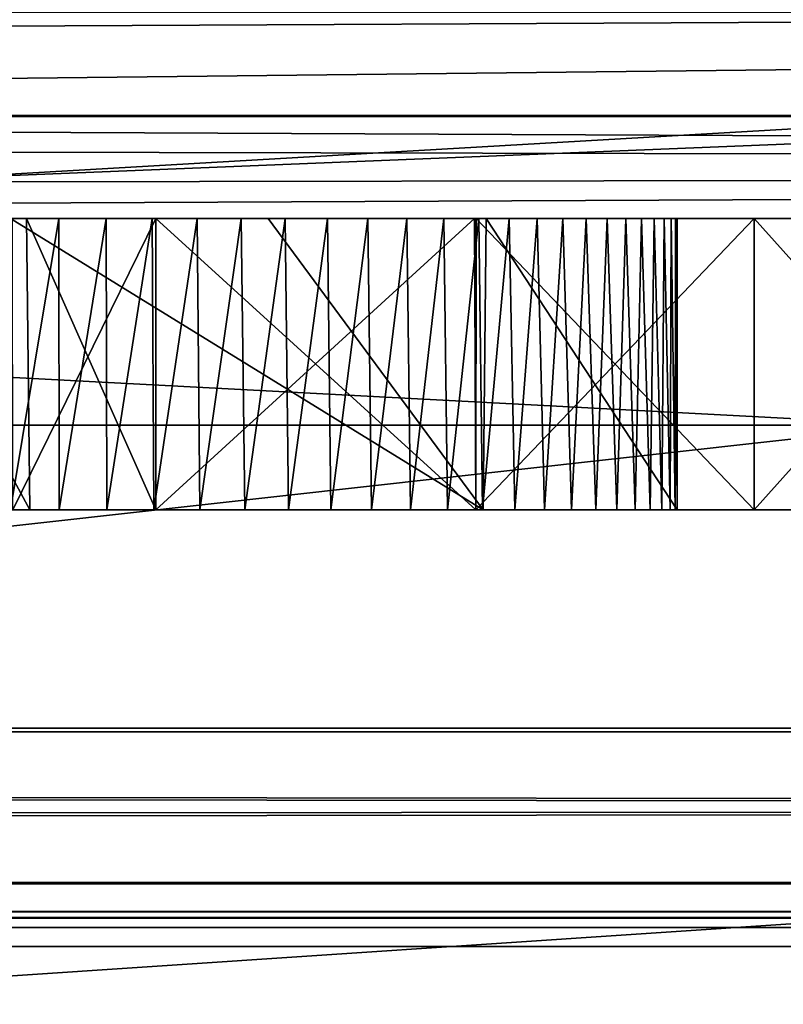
# Model space of a CAD drawing. Header units: millimetres. Extents: x -55 to 55, y -4 to 85.
# Tile 97 of 256: x -5.422 to -4.897, y -0.04 to 0.637. Entities that reach past the tile are written whole.
import ezdxf

# ---------------------------------------------------------------- set-up
doc = ezdxf.new("R2010")
doc.units = ezdxf.units.MM
doc.header["$LTSCALE"] = 74.742497
for name, color, linetype in [('161', 7, 'CONTINUOUS'), ('162', 7, 'CONTINUOUS'), ('163', 7, 'CONTINUOUS'), ('168', 7, 'CONTINUOUS'), ('169', 7, 'CONTINUOUS'), ('17', 7, 'CONTINUOUS'), ('170', 7, 'CONTINUOUS'), ('178', 7, 'CONTINUOUS'), ('179', 7, 'CONTINUOUS'), ('18', 7, 'CONTINUOUS'), ('2', 7, 'CONTINUOUS'), ('20', 7, 'CONTINUOUS'), ('22', 7, 'CONTINUOUS'), ('228', 7, 'CONTINUOUS'), ('229', 7, 'CONTINUOUS'), ('234', 7, 'CONTINUOUS'), ('235', 7, 'CONTINUOUS'), ('238', 7, 'CONTINUOUS'), ('239', 7, 'CONTINUOUS'), ('35', 7, 'CONTINUOUS'), ('4096', 7, 'CONTINUOUS'), ('4097', 7, 'CONTINUOUS'), ('4102', 7, 'CONTINUOUS'), ('4162', 7, 'CONTINUOUS'), ('4163', 7, 'CONTINUOUS'), ('6', 7, 'CONTINUOUS'), ('644', 7, 'CONTINUOUS'), ('652', 7, 'CONTINUOUS'), ('656', 7, 'CONTINUOUS'), ('660', 7, 'CONTINUOUS'), ('664', 7, 'CONTINUOUS'), ('672', 7, 'CONTINUOUS'), ('8025', 7, 'CONTINUOUS'), ('8028', 7, 'CONTINUOUS'), ('8030', 7, 'CONTINUOUS'), ('8091', 7, 'CONTINUOUS'), ('8093', 7, 'CONTINUOUS'), ('8515', 7, 'CONTINUOUS'), ('8519', 7, 'CONTINUOUS'), ('9165', 7, 'CONTINUOUS'), ('9166', 7, 'CONTINUOUS')]:
    doc.layers.add(name, color=color, linetype=linetype)

msp = doc.modelspace()

# ---------------------------------------------------------------- linework, layer by layer
at = {"layer": '161', "color": 213, "linetype": 'Continuous', "true_color": 0xdb7ad1}
for points in [[(-5.42649, 0.5, -18.83477), (-5.32802, 0.5, -18.82795), (-5.4264, 0.3, -18.83476), (-5.42649, 0.5, -18.83477)], [(-5.32802, 0.5, -18.82795), (-5.32802, 0.3, -18.82795), (-5.4264, 0.3, -18.83476), (-5.32802, 0.5, -18.82795)]]:
    msp.add_3dface(points, dxfattribs=at)
at = {"layer": '162', "color": 213, "linetype": 'Continuous', "true_color": 0xdb7ad1}
for points in [[(-5.10924, 0.5, -18.85034), (-5.10836, 0.3, -18.85053), (-5.32802, 0.3, -18.82795), (-5.10924, 0.5, -18.85034)], [(-5.32802, 0.5, -18.82795), (-5.10924, 0.5, -18.85034), (-5.32802, 0.3, -18.82795), (-5.32802, 0.5, -18.82795)], [(-5.10924, 0.5, -18.85034), (-4.91721, 0.5, -18.91368), (-5.10836, 0.3, -18.85053), (-5.10924, 0.5, -18.85034)], [(-4.91721, 0.5, -18.91368), (-4.91721, 0.3, -18.91368), (-5.10836, 0.3, -18.85053), (-4.91721, 0.5, -18.91368)]]:
    msp.add_3dface(points, dxfattribs=at)
at = {"layer": '163', "color": 213, "linetype": 'Continuous', "true_color": 0xdb7ad1}
for points in [[(-4.91721, 0.5, -18.91368), (-4.73803, 0.5, -19.0173), (-4.91721, 0.3, -18.91368), (-4.91721, 0.5, -18.91368)], [(-4.73803, 0.5, -19.0173), (-4.73772, 0.3, -19.01752), (-4.91721, 0.3, -18.91368), (-4.73803, 0.5, -19.0173)]]:
    msp.add_3dface(points, dxfattribs=at)
at = {"layer": '168', "color": 213, "linetype": 'Continuous', "true_color": 0xdb7ad1}
for points in [[(-4.73759, 0.5, -20.8061), (-4.91726, 0.5, -20.91006), (-4.73772, 0.3, -20.80619), (-4.73759, 0.5, -20.8061)], [(-4.91726, 0.5, -20.91006), (-4.91726, 0.3, -20.91006), (-4.73772, 0.3, -20.80619), (-4.91726, 0.5, -20.91006)]]:
    msp.add_3dface(points, dxfattribs=at)
at = {"layer": '169', "color": 213, "linetype": 'Continuous', "true_color": 0xdb7ad1}
for points in [[(-5.32802, 0.5, -20.99577), (-5.32802, 0.3, -20.99577), (-5.10836, 0.3, -20.97319), (-5.32802, 0.5, -20.99577)], [(-5.10823, 0.5, -20.97316), (-5.32802, 0.5, -20.99577), (-5.10836, 0.3, -20.97319), (-5.10823, 0.5, -20.97316)], [(-5.10823, 0.5, -20.97316), (-5.10836, 0.3, -20.97319), (-4.91726, 0.3, -20.91006), (-5.10823, 0.5, -20.97316)], [(-4.91726, 0.5, -20.91006), (-5.10823, 0.5, -20.97316), (-4.91726, 0.3, -20.91006), (-4.91726, 0.5, -20.91006)]]:
    msp.add_3dface(points, dxfattribs=at)
at = {"layer": '17', "color": 213, "linetype": 'Continuous', "true_color": 0xdb7ad1}
for points in [[(-7.93056, -1.51309, -5.76189), (-3.02921, -1.51309, -9.32294), (-7.89823, 0.01309, -5.7384), (-7.93056, -1.51309, -5.76189)], [(-7.89823, 0.01309, -5.7384), (-3.02921, -1.51309, -9.32294), (-3.01686, 0.01309, -9.28493), (-7.89823, 0.01309, -5.7384)]]:
    msp.add_3dface(points, dxfattribs=at)
at = {"layer": '170', "color": 213, "linetype": 'Continuous', "true_color": 0xdb7ad1}
for points in [[(-5.41687, 0.5, -20.98838), (-5.52306, 0.5, -20.96471), (-5.41477, 0.3, -20.9887), (-5.41687, 0.5, -20.98838)], [(-5.52306, 0.5, -20.96471), (-5.52306, 0.3, -20.96471), (-5.41477, 0.3, -20.9887), (-5.52306, 0.5, -20.96471)], [(-5.41687, 0.5, -20.98838), (-5.41477, 0.3, -20.9887), (-5.32802, 0.3, -20.99577), (-5.41687, 0.5, -20.98838)], [(-5.32802, 0.5, -20.99577), (-5.41687, 0.5, -20.98838), (-5.32802, 0.3, -20.99577), (-5.32802, 0.5, -20.99577)]]:
    msp.add_3dface(points, dxfattribs=at)
at = {"layer": '178', "color": 213, "linetype": 'Continuous', "true_color": 0xdb7ad1}
for points in [[(-5.42788, 0.5, -20.36748), (-5.39471, 0.5, -20.36629), (-5.42788, 0.3, -20.36748), (-5.42788, 0.5, -20.36748)], [(-5.42788, 0.3, -20.36748), (-5.39471, 0.5, -20.36629), (-5.39454, 0.3, -20.36629), (-5.42788, 0.3, -20.36748)], [(-5.39471, 0.5, -20.36629), (-5.36229, 0.5, -20.36287), (-5.39454, 0.3, -20.36629), (-5.39471, 0.5, -20.36629)], [(-5.36229, 0.5, -20.36287), (-5.36175, 0.3, -20.36279), (-5.39454, 0.3, -20.36629), (-5.36229, 0.5, -20.36287)], [(-5.36229, 0.5, -20.36287), (-5.33063, 0.5, -20.35724), (-5.36175, 0.3, -20.36279), (-5.36229, 0.5, -20.36287)], [(-5.33063, 0.5, -20.35724), (-5.3295, 0.3, -20.35699), (-5.36175, 0.3, -20.36279), (-5.33063, 0.5, -20.35724)], [(-5.33063, 0.5, -20.35724), (-5.29983, 0.5, -20.34953), (-5.3295, 0.3, -20.35699), (-5.33063, 0.5, -20.35724)], [(-5.29983, 0.5, -20.34953), (-5.2979, 0.3, -20.34895), (-5.3295, 0.3, -20.35699), (-5.29983, 0.5, -20.34953)], [(-5.29983, 0.5, -20.34953), (-5.26949, 0.5, -20.33959), (-5.2979, 0.3, -20.34895), (-5.29983, 0.5, -20.34953)], [(-5.26949, 0.5, -20.33959), (-5.26704, 0.3, -20.3387), (-5.2979, 0.3, -20.34895), (-5.26949, 0.5, -20.33959)], [(-5.26949, 0.5, -20.33959), (-5.23931, 0.5, -20.32731), (-5.26704, 0.3, -20.3387), (-5.26949, 0.5, -20.33959)], [(-5.23931, 0.5, -20.32731), (-5.23699, 0.3, -20.32626), (-5.26704, 0.3, -20.3387), (-5.23931, 0.5, -20.32731)], [(-5.23931, 0.5, -20.32731), (-5.21031, 0.5, -20.31302), (-5.23699, 0.3, -20.32626), (-5.23931, 0.5, -20.32731)], [(-5.21031, 0.5, -20.31302), (-5.20792, 0.3, -20.31171), (-5.23699, 0.3, -20.32626), (-5.21031, 0.5, -20.31302)], [(-5.21031, 0.5, -20.31302), (-5.18247, 0.5, -20.29674), (-5.20792, 0.3, -20.31171), (-5.21031, 0.5, -20.31302)], [(-5.18247, 0.5, -20.29674), (-5.17992, 0.3, -20.29511), (-5.20792, 0.3, -20.31171), (-5.18247, 0.5, -20.29674)], [(-5.18247, 0.5, -20.29674), (-5.1558, 0.5, -20.2785), (-5.17992, 0.3, -20.29511), (-5.18247, 0.5, -20.29674)], [(-5.1558, 0.5, -20.2785), (-5.15314, 0.3, -20.27651), (-5.17992, 0.3, -20.29511), (-5.1558, 0.5, -20.2785)], [(-5.1558, 0.5, -20.2785), (-5.13037, 0.5, -20.2583), (-5.15314, 0.3, -20.27651), (-5.1558, 0.5, -20.2785)], [(-5.13037, 0.5, -20.2583), (-5.12775, 0.3, -20.25605), (-5.15314, 0.3, -20.27651), (-5.13037, 0.5, -20.2583)], [(-5.13037, 0.5, -20.2583), (-5.10627, 0.5, -20.23621), (-5.12775, 0.3, -20.25605), (-5.13037, 0.5, -20.2583)], [(-5.10627, 0.5, -20.23621), (-5.10385, 0.3, -20.23381), (-5.12775, 0.3, -20.25605), (-5.10627, 0.5, -20.23621)], [(-5.10627, 0.5, -20.23621), (-5.08556, 0.5, -20.21441), (-5.10385, 0.3, -20.23381), (-5.10627, 0.5, -20.23621)], [(-5.08556, 0.5, -20.21441), (-5.0816, 0.3, -20.20991), (-5.10385, 0.3, -20.23381), (-5.08556, 0.5, -20.21441)], [(-5.08556, 0.5, -20.21441), (-5.0663, 0.5, -20.19128), (-5.0816, 0.3, -20.20991), (-5.08556, 0.5, -20.21441)], [(-5.0663, 0.5, -20.19128), (-5.06114, 0.3, -20.18452), (-5.0816, 0.3, -20.20991), (-5.0663, 0.5, -20.19128)], [(-5.0663, 0.5, -20.19128), (-5.04858, 0.5, -20.16689), (-5.06114, 0.3, -20.18452), (-5.0663, 0.5, -20.19128)], [(-5.04858, 0.5, -20.16689), (-5.04255, 0.3, -20.15773), (-5.06114, 0.3, -20.18452), (-5.04858, 0.5, -20.16689)], [(-5.04858, 0.5, -20.16689), (-5.03249, 0.5, -20.14134), (-5.04255, 0.3, -20.15773), (-5.04858, 0.5, -20.16689)], [(-5.03249, 0.5, -20.14134), (-5.02594, 0.3, -20.12974), (-5.04255, 0.3, -20.15773), (-5.03249, 0.5, -20.14134)], [(-5.03249, 0.5, -20.14134), (-5.01807, 0.5, -20.11466), (-5.02594, 0.3, -20.12974), (-5.03249, 0.5, -20.14134)], [(-5.01807, 0.5, -20.11466), (-5.0114, 0.3, -20.10067), (-5.02594, 0.3, -20.12974), (-5.01807, 0.5, -20.11466)], [(-5.01807, 0.5, -20.11466), (-5.00537, 0.5, -20.08681), (-5.0114, 0.3, -20.10067), (-5.01807, 0.5, -20.11466)], [(-5.00537, 0.5, -20.08681), (-4.99896, 0.3, -20.07061), (-5.0114, 0.3, -20.10067), (-5.00537, 0.5, -20.08681)], [(-5.00537, 0.5, -20.08681), (-4.99457, 0.5, -20.05829), (-4.99896, 0.3, -20.07061), (-5.00537, 0.5, -20.08681)], [(-4.99457, 0.5, -20.05829), (-4.98871, 0.3, -20.03975), (-4.99896, 0.3, -20.07061), (-4.99457, 0.5, -20.05829)], [(-4.99457, 0.5, -20.05829), (-4.98586, 0.5, -20.02963), (-4.98871, 0.3, -20.03975), (-4.99457, 0.5, -20.05829)], [(-4.98586, 0.5, -20.02963), (-4.98066, 0.3, -20.00815), (-4.98871, 0.3, -20.03975), (-4.98586, 0.5, -20.02963)], [(-4.98586, 0.5, -20.02963), (-4.97906, 0.5, -20.00045), (-4.98066, 0.3, -20.00815), (-4.98586, 0.5, -20.02963)], [(-4.97906, 0.5, -20.00045), (-4.97487, 0.3, -19.97591), (-4.98066, 0.3, -20.00815), (-4.97906, 0.5, -20.00045)], [(-4.97906, 0.5, -20.00045), (-4.97415, 0.5, -19.97069), (-4.97487, 0.3, -19.97591), (-4.97906, 0.5, -20.00045)], [(-4.97415, 0.5, -19.97069), (-4.97137, 0.3, -19.94311), (-4.97487, 0.3, -19.97591), (-4.97415, 0.5, -19.97069)], [(-4.97415, 0.5, -19.97069), (-4.97119, 0.5, -19.94047), (-4.97137, 0.3, -19.94311), (-4.97415, 0.5, -19.97069)], [(-4.97119, 0.5, -19.94047), (-4.97018, 0.5, -19.90978), (-4.97137, 0.3, -19.94311), (-4.97119, 0.5, -19.94047)], [(-4.97018, 0.5, -19.90978), (-4.97018, 0.3, -19.90978), (-4.97137, 0.3, -19.94311), (-4.97018, 0.5, -19.90978)]]:
    msp.add_3dface(points, dxfattribs=at)
at = {"layer": '179', "color": 213, "linetype": 'Continuous', "true_color": 0xdb7ad1}
for points in [[(-5.25093, 0.5, -19.49133), (-5.42788, 0.5, -19.45624), (-5.10336, 0.3, -19.58988), (-5.25093, 0.5, -19.49133)], [(-5.42788, 0.5, -19.45624), (-5.42788, 0.3, -19.45624), (-5.10336, 0.3, -19.58988), (-5.42788, 0.5, -19.45624)], [(-5.10117, 0.5, -19.59208), (-5.25093, 0.5, -19.49133), (-5.10336, 0.3, -19.58988), (-5.10117, 0.5, -19.59208)], [(-5.10117, 0.5, -19.59208), (-5.10336, 0.3, -19.58988), (-4.97018, 0.3, -19.90978), (-5.10117, 0.5, -19.59208)], [(-4.97018, 0.5, -19.90978), (-5.10117, 0.5, -19.59208), (-4.97018, 0.3, -19.90978), (-4.97018, 0.5, -19.90978)]]:
    msp.add_3dface(points, dxfattribs=at)
at = {"layer": '18', "color": 213, "linetype": 'Continuous', "true_color": 0xdb7ad1}
for points in [[(-3.01686, 0.01309, 9.28493), (-7.93056, -1.51309, 5.76189), (-7.89823, 0.01309, 5.7384), (-3.01686, 0.01309, 9.28493)], [(-3.02921, -1.51309, 9.32294), (-7.93056, -1.51309, 5.76189), (-3.01686, 0.01309, 9.28493), (-3.02921, -1.51309, 9.32294)]]:
    msp.add_3dface(points, dxfattribs=at)
at = {"layer": '2', "color": 213, "linetype": 'Continuous', "true_color": 0xdb7ad1}
for points in [[(1.75797, 0.5, -20.93752), (2.41539, 0.5, -20.93752), (-18.87562, 0.5, -23.10053), (1.75797, 0.5, -20.93752)], [(2.73162, 0.5, -20.94584), (3.35992, 0.5, -20.94584), (-18.87562, 0.5, -23.10053), (2.73162, 0.5, -20.94584)], [(3.35992, 0.5, -20.94584), (4.0215, 0.5, -20.94584), (-18.87562, 0.5, -23.10053), (3.35992, 0.5, -20.94584)], [(4.0215, 0.5, -20.94584), (4.65811, 0.5, -20.94584), (-18.87562, 0.5, -23.10053), (4.0215, 0.5, -20.94584)], [(2.41539, 0.5, -20.93752), (2.73162, 0.5, -20.94584), (-18.87562, 0.5, -23.10053), (2.41539, 0.5, -20.93752)], [(4.65811, 0.5, -20.94584), (5.31969, 0.5, -20.94584), (-18.87562, 0.5, -23.10053), (4.65811, 0.5, -20.94584)], [(5.31969, 0.5, -20.94584), (5.95215, 0.5, -20.94584), (-18.87562, 0.5, -23.10053), (5.31969, 0.5, -20.94584)], [(-1.29144, 0.5, -20.96471), (-1.186, 0.5, -20.9885), (-18.87562, 0.5, -23.10053), (-1.29144, 0.5, -20.96471)], [(-1.39258, 0.5, -20.93138), (-1.29144, 0.5, -20.96471), (-18.87562, 0.5, -23.10053), (-1.39258, 0.5, -20.93138)], [(-1.72469, 0.5, -20.94168), (-1.39258, 0.5, -20.93138), (-18.87562, 0.5, -23.10053), (-1.72469, 0.5, -20.94168)], [(-2.37795, 0.5, -20.94168), (-1.72469, 0.5, -20.94168), (-18.87562, 0.5, -23.10053), (-2.37795, 0.5, -20.94168)], [(-2.71914, 0.5, -20.95), (-2.37795, 0.5, -20.94168), (-18.87562, 0.5, -23.10053), (-2.71914, 0.5, -20.95)], [(-1.09639, 0.5, -20.99577), (-0.87661, 0.5, -20.97327), (-18.87562, 0.5, -23.10053), (-1.09639, 0.5, -20.99577)], [(-1.186, 0.5, -20.9885), (-1.09639, 0.5, -20.99577), (-18.87562, 0.5, -23.10053), (-1.186, 0.5, -20.9885)], [(-5.10823, 0.5, -20.97316), (-3.3516, 0.5, -20.95), (-18.87562, 0.5, -23.10053), (-5.10823, 0.5, -20.97316)], [(-3.3516, 0.5, -20.95), (-2.71914, 0.5, -20.95), (-18.87562, 0.5, -23.10053), (-3.3516, 0.5, -20.95)], [(1.23366, 0.5, -20.98033), (1.75797, 0.5, -20.93752), (-18.87562, 0.5, -23.10053), (1.23366, 0.5, -20.98033)], [(1.12968, 0.5, -20.98745), (1.23366, 0.5, -20.98033), (-18.87562, 0.5, -23.10053), (1.12968, 0.5, -20.98745)], [(0.90582, 0.5, -20.96547), (1.12968, 0.5, -20.98745), (-18.87562, 0.5, -23.10053), (0.90582, 0.5, -20.96547)], [(0.72112, 0.5, -20.90595), (0.90582, 0.5, -20.96547), (-18.87562, 0.5, -23.10053), (0.72112, 0.5, -20.90595)], [(0.55033, 0.5, -20.80834), (0.72112, 0.5, -20.90595), (-18.87562, 0.5, -23.10053), (0.55033, 0.5, -20.80834)], [(-0.87661, 0.5, -20.97327), (0.55033, 0.5, -20.80834), (-18.87562, 0.5, -23.10053), (-0.87661, 0.5, -20.97327)], [(7.03265, 0.5, -20.93743), (7.11434, 0.5, -20.95348), (-18.87562, 0.5, -23.10053), (7.03265, 0.5, -20.93743)], [(6.95252, 0.5, -20.91512), (7.03265, 0.5, -20.93743), (-18.87562, 0.5, -23.10053), (6.95252, 0.5, -20.91512)], [(6.8736, 0.5, -20.88637), (6.95252, 0.5, -20.91512), (-18.87562, 0.5, -23.10053), (6.8736, 0.5, -20.88637)], [(5.95215, 0.5, -20.94584), (6.8736, 0.5, -20.88637), (-18.87562, 0.5, -23.10053), (5.95215, 0.5, -20.94584)], [(8.57767, 0.5, -20.94584), (10.12136, 0.5, -20.94584), (-18.87562, 0.5, -23.10053), (8.57767, 0.5, -20.94584)], [(-18.87562, 0.5, -23.10053), (10.12136, 0.5, -20.94584), (18.87562, 0.5, -23.10053), (-18.87562, 0.5, -23.10053)], [(7.28363, 0.5, -20.96664), (8.57767, 0.5, -20.94584), (-18.87562, 0.5, -23.10053), (7.28363, 0.5, -20.96664)], [(7.1981, 0.5, -20.96331), (7.28363, 0.5, -20.96664), (-18.87562, 0.5, -23.10053), (7.1981, 0.5, -20.96331)], [(7.11434, 0.5, -20.95348), (7.1981, 0.5, -20.96331), (-18.87562, 0.5, -23.10053), (7.11434, 0.5, -20.95348)], [(18.87562, 0.5, 24.84947), (-18.87562, 0.5, 24.84947), (8.11012, 0.5, 38.40951), (18.87562, 0.5, 24.84947)], [(8.11012, 0.5, 38.40951), (-18.87562, 0.5, 24.84947), (7.83239, 0.5, 38.3562), (8.11012, 0.5, 38.40951)], [(7.83239, 0.5, 38.3562), (-18.87562, 0.5, 24.84947), (-7.83239, 0.5, 38.3562), (7.83239, 0.5, 38.3562)], [(18.87562, 0.5, -24.84947), (-8.11012, 0.5, -38.40951), (-18.87562, 0.5, -24.84947), (18.87562, 0.5, -24.84947)], [(-5.32802, 0.5, -20.99577), (-5.10823, 0.5, -20.97316), (-18.87562, 0.5, -23.10053), (-5.32802, 0.5, -20.99577)], [(-5.41687, 0.5, -20.98838), (-5.32802, 0.5, -20.99577), (-18.87562, 0.5, -23.10053), (-5.41687, 0.5, -20.98838)], [(-5.52306, 0.5, -20.96471), (-5.41687, 0.5, -20.98838), (-18.87562, 0.5, -23.10053), (-5.52306, 0.5, -20.96471)], [(18.87562, 0.5, 23.10053), (-6.15527, 0.5, 10.66107), (-18.87562, 0.5, 23.10053), (18.87562, 0.5, 23.10053)], [(-7.83239, 0.5, -38.3562), (-8.11012, 0.5, -38.40951), (18.87562, 0.5, -24.84947), (-7.83239, 0.5, -38.3562)], [(7.83239, 0.5, -38.3562), (-7.83239, 0.5, -38.3562), (18.87562, 0.5, -24.84947), (7.83239, 0.5, -38.3562)], [(0, 0.5, -12.3104), (-5.95631, 0.5, -17.94584), (-6.15527, 0.5, -10.66107), (0, 0.5, -12.3104)], [(0, 0.5, 12.3104), (-6.15527, 0.5, 10.66107), (18.87562, 0.5, 23.10053), (0, 0.5, 12.3104)], [(-5.91338, 0.5, -19.1105), (-5.95631, 0.5, -17.94584), (0, 0.5, -12.3104), (-5.91338, 0.5, -19.1105)], [(-5.85124, 0.5, -19.04113), (-5.91338, 0.5, -19.1105), (0, 0.5, -12.3104), (-5.85124, 0.5, -19.04113)], [(-5.78705, 0.5, -18.98371), (-5.85124, 0.5, -19.04113), (0, 0.5, -12.3104), (-5.78705, 0.5, -18.98371)], [(-5.70705, 0.5, -18.93126), (-5.78705, 0.5, -18.98371), (0, 0.5, -12.3104), (-5.70705, 0.5, -18.93126)], [(-5.61528, 0.5, -18.88664), (-5.70705, 0.5, -18.93126), (0, 0.5, -12.3104), (-5.61528, 0.5, -18.88664)], [(-5.52409, 0.5, -18.85514), (-5.61528, 0.5, -18.88664), (0, 0.5, -12.3104), (-5.52409, 0.5, -18.85514)], [(-5.42649, 0.5, -18.83477), (-5.52409, 0.5, -18.85514), (0, 0.5, -12.3104), (-5.42649, 0.5, -18.83477)], [(-5.42788, 0.5, -20.36748), (-5.25093, 0.5, -19.49133), (-5.39471, 0.5, -20.36629), (-5.42788, 0.5, -20.36748)], [(-5.42788, 0.5, -19.45624), (-5.25093, 0.5, -19.49133), (-5.42788, 0.5, -20.36748), (-5.42788, 0.5, -19.45624)], [(-5.32802, 0.5, -18.82795), (-5.42649, 0.5, -18.83477), (0, 0.5, -12.3104), (-5.32802, 0.5, -18.82795)], [(-5.39471, 0.5, -20.36629), (-5.25093, 0.5, -19.49133), (-5.36229, 0.5, -20.36287), (-5.39471, 0.5, -20.36629)], [(-5.36229, 0.5, -20.36287), (-5.25093, 0.5, -19.49133), (-5.33063, 0.5, -20.35724), (-5.36229, 0.5, -20.36287)], [(-5.33063, 0.5, -20.35724), (-5.25093, 0.5, -19.49133), (-5.29983, 0.5, -20.34953), (-5.33063, 0.5, -20.35724)], [(-5.10924, 0.5, -18.85034), (-5.32802, 0.5, -18.82795), (0, 0.5, -12.3104), (-5.10924, 0.5, -18.85034)], [(-5.29983, 0.5, -20.34953), (-5.25093, 0.5, -19.49133), (-5.26949, 0.5, -20.33959), (-5.29983, 0.5, -20.34953)], [(-5.26949, 0.5, -20.33959), (-5.25093, 0.5, -19.49133), (-5.23931, 0.5, -20.32731), (-5.26949, 0.5, -20.33959)], [(-5.25093, 0.5, -19.49133), (-5.10117, 0.5, -19.59208), (-5.23931, 0.5, -20.32731), (-5.25093, 0.5, -19.49133)], [(-5.23931, 0.5, -20.32731), (-5.10117, 0.5, -19.59208), (-5.21031, 0.5, -20.31302), (-5.23931, 0.5, -20.32731)], [(-5.21031, 0.5, -20.31302), (-5.10117, 0.5, -19.59208), (-5.18247, 0.5, -20.29674), (-5.21031, 0.5, -20.31302)], [(-5.18247, 0.5, -20.29674), (-5.10117, 0.5, -19.59208), (-5.1558, 0.5, -20.2785), (-5.18247, 0.5, -20.29674)], [(-5.1558, 0.5, -20.2785), (-5.10117, 0.5, -19.59208), (-5.13037, 0.5, -20.2583), (-5.1558, 0.5, -20.2785)], [(-5.13037, 0.5, -20.2583), (-5.10117, 0.5, -19.59208), (-5.10627, 0.5, -20.23621), (-5.13037, 0.5, -20.2583)], [(-4.91721, 0.5, -18.91368), (-5.10924, 0.5, -18.85034), (0, 0.5, -12.3104), (-4.91721, 0.5, -18.91368)], [(-4.91726, 0.5, -20.91006), (-3.3516, 0.5, -20.95), (-5.10823, 0.5, -20.97316), (-4.91726, 0.5, -20.91006)], [(-5.10627, 0.5, -20.23621), (-5.10117, 0.5, -19.59208), (-5.08556, 0.5, -20.21441), (-5.10627, 0.5, -20.23621)], [(-5.10117, 0.5, -19.59208), (-4.97018, 0.5, -19.90978), (-5.08556, 0.5, -20.21441), (-5.10117, 0.5, -19.59208)], [(-5.08556, 0.5, -20.21441), (-4.97018, 0.5, -19.90978), (-5.0663, 0.5, -20.19128), (-5.08556, 0.5, -20.21441)], [(-5.0663, 0.5, -20.19128), (-4.97018, 0.5, -19.90978), (-5.04858, 0.5, -20.16689), (-5.0663, 0.5, -20.19128)], [(-5.04858, 0.5, -20.16689), (-4.97018, 0.5, -19.90978), (-5.03249, 0.5, -20.14134), (-5.04858, 0.5, -20.16689)], [(-5.03249, 0.5, -20.14134), (-4.97018, 0.5, -19.90978), (-5.01807, 0.5, -20.11466), (-5.03249, 0.5, -20.14134)], [(-5.01807, 0.5, -20.11466), (-4.97018, 0.5, -19.90978), (-5.00537, 0.5, -20.08681), (-5.01807, 0.5, -20.11466)], [(-5.00537, 0.5, -20.08681), (-4.97018, 0.5, -19.90978), (-4.99457, 0.5, -20.05829), (-5.00537, 0.5, -20.08681)], [(-4.99457, 0.5, -20.05829), (-4.97018, 0.5, -19.90978), (-4.98586, 0.5, -20.02963), (-4.99457, 0.5, -20.05829)], [(-4.98586, 0.5, -20.02963), (-4.97018, 0.5, -19.90978), (-4.97906, 0.5, -20.00045), (-4.98586, 0.5, -20.02963)], [(-4.97906, 0.5, -20.00045), (-4.97018, 0.5, -19.90978), (-4.97415, 0.5, -19.97069), (-4.97906, 0.5, -20.00045)], [(-4.97415, 0.5, -19.97069), (-4.97018, 0.5, -19.90978), (-4.97119, 0.5, -19.94047), (-4.97415, 0.5, -19.97069)], [(-4.73759, 0.5, -20.8061), (-3.3516, 0.5, -20.95), (-4.91726, 0.5, -20.91006), (-4.73759, 0.5, -20.8061)], [(-4.73803, 0.5, -19.0173), (-4.91721, 0.5, -18.91368), (0, 0.5, -12.3104), (-4.73803, 0.5, -19.0173)]]:
    msp.add_3dface(points, dxfattribs=at)
at = {"layer": '20', "color": 213, "linetype": 'Continuous', "true_color": 0xdb7ad1}
for points in [[(-5.99776, 0.9895, 51.45219), (-50.34738, -3.02618, 51.34704), (-5.29057, 0.69695, 51.44453), (-5.99776, 0.9895, 51.45219)], [(-50.34738, -3.02618, 51.34704), (50.34738, -3.02618, 51.34704), (-5.29057, 0.69695, 51.44453), (-50.34738, -3.02618, 51.34704)], [(-5.29057, 0.69695, 51.44453), (50.34738, -3.02618, 51.34704), (5.29057, 0.69695, 51.44453), (-5.29057, 0.69695, 51.44453)]]:
    msp.add_3dface(points, dxfattribs=at)
at = {"layer": '22', "color": 213, "linetype": 'Continuous', "true_color": 0xdb7ad1}
for points in [[(-5.29057, 0.69695, -51.44453), (-50.34738, -3.02618, -51.34704), (-5.99771, 0.98945, -51.45219), (-5.29057, 0.69695, -51.44453)], [(5.29057, 0.69695, -51.44453), (-50.34738, -3.02618, -51.34704), (-5.29057, 0.69695, -51.44453), (5.29057, 0.69695, -51.44453)], [(50.34738, -3.02618, -51.34704), (-50.34738, -3.02618, -51.34704), (5.29057, 0.69695, -51.44453), (50.34738, -3.02618, -51.34704)]]:
    msp.add_3dface(points, dxfattribs=at)
at = {"layer": '228', "color": 213, "linetype": 'Continuous', "true_color": 0xdb7ad1}
for points in [[(-7.45788, 0.64185, 9.35188), (-6.15527, 0.5, 10.66107), (-2.66168, 0.64185, 11.6616), (-7.45788, 0.64185, 9.35188)], [(-6.15527, 0.5, 10.66107), (0, 0.5, 12.3104), (-2.66168, 0.64185, 11.6616), (-6.15527, 0.5, 10.66107)]]:
    msp.add_3dface(points, dxfattribs=at)
at = {"layer": '229', "color": 213, "linetype": 'Continuous', "true_color": 0xdb7ad1}
for points in [[(-2.66168, 0.64185, -11.6616), (-6.15527, 0.5, -10.66107), (-7.45788, 0.64185, -9.35188), (-2.66168, 0.64185, -11.6616)], [(0, 0.5, -12.3104), (-6.15527, 0.5, -10.66107), (-2.66168, 0.64185, -11.6616), (0, 0.5, -12.3104)]]:
    msp.add_3dface(points, dxfattribs=at)
at = {"layer": '234', "color": 213, "linetype": 'Continuous', "true_color": 0xdb7ad1}
for points in [[(-5.95477, 0.5, -4.32621), (-3.50575, 0.64185, -6.07214), (-6.07214, 0.64185, -3.50575), (-5.95477, 0.5, -4.32621)], [(-5.95477, 0.5, -4.32621), (-2.27453, 0.5, -7.00014), (-3.50575, 0.64185, -6.07214), (-5.95477, 0.5, -4.32621)]]:
    msp.add_3dface(points, dxfattribs=at)
at = {"layer": '235', "color": 213, "linetype": 'Continuous', "true_color": 0xdb7ad1}
for points in [[(-5.95477, 0.5, 4.32621), (-6.07214, 0.64185, 3.50575), (-3.50575, 0.64185, 6.07214), (-5.95477, 0.5, 4.32621)], [(-2.27453, 0.5, 7.00014), (-5.95477, 0.5, 4.32621), (-3.50575, 0.64185, 6.07214), (-2.27453, 0.5, 7.00014)]]:
    msp.add_3dface(points, dxfattribs=at)
at = {"layer": '238', "color": 213, "linetype": 'Continuous', "true_color": 0xdb7ad1}
for points in [[(-4.80591, 0.35815, -8.32408), (-7.49397, 0.5, -5.44446), (-8.32408, 0.35815, -4.80591), (-4.80591, 0.35815, -8.32408)], [(-2.86243, 0.5, -8.80955), (-7.49397, 0.5, -5.44446), (-4.80591, 0.35815, -8.32408), (-2.86243, 0.5, -8.80955)], [(-7.89823, 0.01309, -5.7384), (-4.80591, 0.35815, -8.32408), (-8.32408, 0.35815, -4.80591), (-7.89823, 0.01309, -5.7384)], [(-7.89823, 0.01309, -5.7384), (-3.01686, 0.01309, -9.28493), (-4.80591, 0.35815, -8.32408), (-7.89823, 0.01309, -5.7384)]]:
    msp.add_3dface(points, dxfattribs=at)
at = {"layer": '239', "color": 213, "linetype": 'Continuous', "true_color": 0xdb7ad1}
for points in [[(-8.32408, 0.35815, 4.80591), (-7.49397, 0.5, 5.44446), (-4.80591, 0.35815, 8.32408), (-8.32408, 0.35815, 4.80591)], [(-7.49397, 0.5, 5.44446), (-2.86243, 0.5, 8.80955), (-4.80591, 0.35815, 8.32408), (-7.49397, 0.5, 5.44446)], [(-7.89823, 0.01309, 5.7384), (-8.32408, 0.35815, 4.80591), (-4.80591, 0.35815, 8.32408), (-7.89823, 0.01309, 5.7384)], [(-3.01686, 0.01309, 9.28493), (-7.89823, 0.01309, 5.7384), (-4.80591, 0.35815, 8.32408), (-3.01686, 0.01309, 9.28493)]]:
    msp.add_3dface(points, dxfattribs=at)
at = {"layer": '35', "color": 213, "linetype": 'Continuous', "true_color": 0xdb7ad1}
for points in [[(-5.41477, 0.3, -20.9887), (-5.52306, 0.3, -20.96471), (-5.42788, 0.3, -20.36748), (-5.41477, 0.3, -20.9887)], [(-5.4264, 0.3, -18.83476), (-5.32802, 0.3, -18.82795), (-5.42788, 0.3, -19.45624), (-5.4264, 0.3, -18.83476)], [(-5.42788, 0.3, -19.45624), (-5.10836, 0.3, -18.85053), (-5.10336, 0.3, -19.58988), (-5.42788, 0.3, -19.45624)], [(-5.32802, 0.3, -18.82795), (-5.10836, 0.3, -18.85053), (-5.42788, 0.3, -19.45624), (-5.32802, 0.3, -18.82795)], [(-5.41477, 0.3, -20.9887), (-5.42788, 0.3, -20.36748), (-5.39454, 0.3, -20.36629), (-5.41477, 0.3, -20.9887)], [(-5.32802, 0.3, -20.99577), (-5.41477, 0.3, -20.9887), (-5.3295, 0.3, -20.35699), (-5.32802, 0.3, -20.99577)], [(-5.3295, 0.3, -20.35699), (-5.41477, 0.3, -20.9887), (-5.36175, 0.3, -20.36279), (-5.3295, 0.3, -20.35699)], [(-5.36175, 0.3, -20.36279), (-5.41477, 0.3, -20.9887), (-5.39454, 0.3, -20.36629), (-5.36175, 0.3, -20.36279)], [(-5.2979, 0.3, -20.34895), (-5.32802, 0.3, -20.99577), (-5.3295, 0.3, -20.35699), (-5.2979, 0.3, -20.34895)], [(-5.23699, 0.3, -20.32626), (-5.32802, 0.3, -20.99577), (-5.26704, 0.3, -20.3387), (-5.23699, 0.3, -20.32626)], [(-5.26704, 0.3, -20.3387), (-5.32802, 0.3, -20.99577), (-5.2979, 0.3, -20.34895), (-5.26704, 0.3, -20.3387)], [(-5.12775, 0.3, -20.25605), (-5.32802, 0.3, -20.99577), (-5.15314, 0.3, -20.27651), (-5.12775, 0.3, -20.25605)], [(-5.15314, 0.3, -20.27651), (-5.32802, 0.3, -20.99577), (-5.17992, 0.3, -20.29511), (-5.15314, 0.3, -20.27651)], [(-5.10836, 0.3, -20.97319), (-5.32802, 0.3, -20.99577), (-5.12775, 0.3, -20.25605), (-5.10836, 0.3, -20.97319)], [(-5.20792, 0.3, -20.31171), (-5.32802, 0.3, -20.99577), (-5.23699, 0.3, -20.32626), (-5.20792, 0.3, -20.31171)], [(-5.17992, 0.3, -20.29511), (-5.32802, 0.3, -20.99577), (-5.20792, 0.3, -20.31171), (-5.17992, 0.3, -20.29511)], [(-5.10385, 0.3, -20.23381), (-5.10836, 0.3, -20.97319), (-5.12775, 0.3, -20.25605), (-5.10385, 0.3, -20.23381)], [(-5.0816, 0.3, -20.20991), (-5.10836, 0.3, -20.97319), (-5.10385, 0.3, -20.23381), (-5.0816, 0.3, -20.20991)], [(-5.06114, 0.3, -20.18452), (-5.10836, 0.3, -20.97319), (-5.0816, 0.3, -20.20991), (-5.06114, 0.3, -20.18452)], [(-5.04255, 0.3, -20.15773), (-5.10836, 0.3, -20.97319), (-5.06114, 0.3, -20.18452), (-5.04255, 0.3, -20.15773)], [(-5.10836, 0.3, -18.85053), (-4.91721, 0.3, -18.91368), (-5.10336, 0.3, -19.58988), (-5.10836, 0.3, -18.85053)], [(-4.97487, 0.3, -19.97591), (-5.10836, 0.3, -20.97319), (-4.98066, 0.3, -20.00815), (-4.97487, 0.3, -19.97591)], [(-4.91726, 0.3, -20.91006), (-5.10836, 0.3, -20.97319), (-4.97487, 0.3, -19.97591), (-4.91726, 0.3, -20.91006)], [(-5.02594, 0.3, -20.12974), (-5.10836, 0.3, -20.97319), (-5.04255, 0.3, -20.15773), (-5.02594, 0.3, -20.12974)], [(-4.98066, 0.3, -20.00815), (-5.10836, 0.3, -20.97319), (-4.98871, 0.3, -20.03975), (-4.98066, 0.3, -20.00815)], [(-4.98871, 0.3, -20.03975), (-5.10836, 0.3, -20.97319), (-4.99896, 0.3, -20.07061), (-4.98871, 0.3, -20.03975)], [(-4.99896, 0.3, -20.07061), (-5.10836, 0.3, -20.97319), (-5.0114, 0.3, -20.10067), (-4.99896, 0.3, -20.07061)], [(-5.0114, 0.3, -20.10067), (-5.10836, 0.3, -20.97319), (-5.02594, 0.3, -20.12974), (-5.0114, 0.3, -20.10067)], [(-5.10336, 0.3, -19.58988), (-4.91721, 0.3, -18.91368), (-4.97018, 0.3, -19.90978), (-5.10336, 0.3, -19.58988)], [(-4.97137, 0.3, -19.94311), (-4.91726, 0.3, -20.91006), (-4.97487, 0.3, -19.97591), (-4.97137, 0.3, -19.94311)], [(-4.97018, 0.3, -19.90978), (-4.91726, 0.3, -20.91006), (-4.97137, 0.3, -19.94311), (-4.97018, 0.3, -19.90978)], [(-4.91721, 0.3, -18.91368), (-4.91726, 0.3, -20.91006), (-4.97018, 0.3, -19.90978), (-4.91721, 0.3, -18.91368)], [(-4.73772, 0.3, -19.01752), (-4.91726, 0.3, -20.91006), (-4.91721, 0.3, -18.91368), (-4.73772, 0.3, -19.01752)], [(-4.73772, 0.3, -20.80619), (-4.91726, 0.3, -20.91006), (-4.73772, 0.3, -19.01752), (-4.73772, 0.3, -20.80619)]]:
    msp.add_3dface(points, dxfattribs=at)
at = {"layer": '4096', "color": 8, "linetype": 'Continuous'}
for points in [[(-2.93573, 0.5, 9.03499), (-7.68575, 0.5, 5.58383), (-2.93879, -0.8, 9.03402), (-2.93573, 0.5, 9.03499)], [(-2.93879, -0.8, 9.03402), (-7.68575, 0.5, 5.58383), (-5.5893, -0.8, 7.68178), (-2.93879, -0.8, 9.03402)]]:
    msp.add_3dface(points, dxfattribs=at)
at = {"layer": '4097', "color": 8, "linetype": 'Continuous'}
for points in [[(-2.93573, 0.5, -9.03499), (-7.68575, 0.5, -5.58383), (-3.02819, 0.5, -7.29654), (-2.93573, 0.5, -9.03499)], [(-3.02819, 0.5, -7.29654), (-7.68575, 0.5, -5.58383), (-5.59316, 0.5, -5.57909), (-3.02819, 0.5, -7.29654)], [(-5.59321, 0.5, 5.57903), (-7.68575, 0.5, 5.58383), (-3.02827, 0.5, 7.29651), (-5.59321, 0.5, 5.57903)], [(-7.68575, 0.5, 5.58383), (-2.93573, 0.5, 9.03499), (-3.02827, 0.5, 7.29651), (-7.68575, 0.5, 5.58383)]]:
    msp.add_3dface(points, dxfattribs=at)
at = {"layer": '4102', "color": 8, "linetype": 'Continuous'}
for points in [[(-7.68575, 0.5, -5.58383), (-2.93573, 0.5, -9.03499), (-5.58927, -0.8, -7.6818), (-7.68575, 0.5, -5.58383)], [(-5.58927, -0.8, -7.6818), (-2.93573, 0.5, -9.03499), (-2.93875, -0.8, -9.03403), (-5.58927, -0.8, -7.6818)]]:
    msp.add_3dface(points, dxfattribs=at)
at = {"layer": '4162', "color": 8, "linetype": 'Continuous'}
for points in [[(-5.239, 1, -5.22617), (-7.9, 0.5), (-7.54645, 0.64645), (-5.239, 1, -5.22617)], [(-5.59316, 0.5, -5.57909), (-7.9, 0.5), (-5.239, 1, -5.22617), (-5.59316, 0.5, -5.57909)], [(-3.02819, 0.5, -7.29654), (-5.59316, 0.5, -5.57909), (-5.239, 1, -5.22617), (-3.02819, 0.5, -7.29654)], [(-3.02819, 0.5, -7.29654), (-5.239, 1, -5.22617), (-2.83611, 1, -6.83495), (-3.02819, 0.5, -7.29654)]]:
    msp.add_3dface(points, dxfattribs=at)
at = {"layer": '4163', "color": 8, "linetype": 'Continuous'}
for points in [[(-5.59321, 0.5, 5.57903), (-5.23908, 1, 5.2261), (-7.4, 1), (-5.59321, 0.5, 5.57903)], [(-5.59321, 0.5, 5.57903), (-3.02827, 0.5, 7.29651), (-5.23908, 1, 5.2261), (-5.59321, 0.5, 5.57903)], [(-3.02827, 0.5, 7.29651), (-2.83621, 1, 6.8349), (-5.23908, 1, 5.2261), (-3.02827, 0.5, 7.29651)]]:
    msp.add_3dface(points, dxfattribs=at)
at = {"layer": '6', "color": 213, "linetype": 'Continuous', "true_color": 0xdb7ad1}
for points in [[(-2.86243, 0.5, 8.80955), (-7.49397, 0.5, 5.44446), (2.86243, 0.5, 8.80955), (-2.86243, 0.5, 8.80955)], [(2.86243, 0.5, 8.80955), (-7.49397, 0.5, 5.44446), (-2.27453, 0.5, 7.00014), (2.86243, 0.5, 8.80955)], [(-2.27453, 0.5, 7.00014), (-7.49397, 0.5, 5.44446), (-5.95477, 0.5, 4.32621), (-2.27453, 0.5, 7.00014)], [(-7.49397, 0.5, -5.44446), (-2.86243, 0.5, -8.80955), (-2.27453, 0.5, -7.00014), (-7.49397, 0.5, -5.44446)], [(-5.95477, 0.5, -4.32621), (-7.49397, 0.5, -5.44446), (-2.27453, 0.5, -7.00014), (-5.95477, 0.5, -4.32621)]]:
    msp.add_3dface(points, dxfattribs=at)
at = {"layer": '644', "color": 213, "linetype": 'Continuous', "true_color": 0xdb7ad1}
for points in [[(-7.83239, 0.74128, 38.60604), (7.83239, 0.57017, 38.52986), (-7.83239, 0.57017, 38.52986), (-7.83239, 0.74128, 38.60604)], [(-7.83239, 0.74128, 38.60604), (7.83239, 0.74128, 38.60604), (7.83239, 0.57017, 38.52986), (-7.83239, 0.74128, 38.60604)], [(7.83239, 0.5, 38.3562), (-7.83239, 0.5, 38.3562), (-7.83239, 0.57017, 38.52986), (7.83239, 0.5, 38.3562)], [(7.83239, 0.57017, 38.52986), (7.83239, 0.5, 38.3562), (-7.83239, 0.57017, 38.52986), (7.83239, 0.57017, 38.52986)]]:
    msp.add_3dface(points, dxfattribs=at)
at = {"layer": '652', "color": 213, "linetype": 'Continuous', "true_color": 0xdb7ad1}
for points in [[(18.87562, 0.74346, 24.59955), (-18.87562, 0.74346, 24.59955), (-18.87562, 0.57092, 24.67502), (18.87562, 0.74346, 24.59955)], [(18.87562, 0.74346, 24.59955), (-18.87562, 0.57092, 24.67502), (18.87562, 0.57092, 24.67502), (18.87562, 0.74346, 24.59955)], [(-18.87562, 0.57092, 24.67502), (-18.87562, 0.5, 24.84947), (18.87562, 0.57092, 24.67502), (-18.87562, 0.57092, 24.67502)], [(-18.87562, 0.5, 24.84947), (18.87562, 0.5, 24.84947), (18.87562, 0.57092, 24.67502), (-18.87562, 0.5, 24.84947)]]:
    msp.add_3dface(points, dxfattribs=at)
at = {"layer": '656', "color": 213, "linetype": 'Continuous', "true_color": 0xdb7ad1}
for points in [[(-18.87562, 0.74346, 23.35045), (18.87562, 0.57092, 23.27498), (-18.87562, 0.57092, 23.27498), (-18.87562, 0.74346, 23.35045)], [(-18.87562, 0.74346, 23.35045), (18.87562, 0.74346, 23.35045), (18.87562, 0.57092, 23.27498), (-18.87562, 0.74346, 23.35045)], [(18.87562, 0.57092, 23.27498), (18.87562, 0.5, 23.10053), (-18.87562, 0.57092, 23.27498), (18.87562, 0.57092, 23.27498)], [(18.87562, 0.5, 23.10053), (-18.87562, 0.5, 23.10053), (-18.87562, 0.57092, 23.27498), (18.87562, 0.5, 23.10053)]]:
    msp.add_3dface(points, dxfattribs=at)
at = {"layer": '660', "color": 213, "linetype": 'Continuous', "true_color": 0xdb7ad1}
for points in [[(18.87562, 0.74346, -23.35045), (-18.87562, 0.74346, -23.35045), (-18.87562, 0.57092, -23.27498), (18.87562, 0.74346, -23.35045)], [(18.87562, 0.74346, -23.35045), (-18.87562, 0.57092, -23.27498), (18.87562, 0.57092, -23.27498), (18.87562, 0.74346, -23.35045)], [(-18.87562, 0.5, -23.10053), (18.87562, 0.5, -23.10053), (18.87562, 0.57092, -23.27498), (-18.87562, 0.5, -23.10053)], [(-18.87562, 0.57092, -23.27498), (-18.87562, 0.5, -23.10053), (18.87562, 0.57092, -23.27498), (-18.87562, 0.57092, -23.27498)]]:
    msp.add_3dface(points, dxfattribs=at)
at = {"layer": '664', "color": 213, "linetype": 'Continuous', "true_color": 0xdb7ad1}
for points in [[(-18.87562, 0.74346, -24.59955), (18.87562, 0.57092, -24.67502), (-18.87562, 0.57092, -24.67502), (-18.87562, 0.74346, -24.59955)], [(-18.87562, 0.74346, -24.59955), (18.87562, 0.74346, -24.59955), (18.87562, 0.57092, -24.67502), (-18.87562, 0.74346, -24.59955)], [(18.87562, 0.5, -24.84947), (-18.87562, 0.5, -24.84947), (-18.87562, 0.57092, -24.67502), (18.87562, 0.5, -24.84947)], [(18.87562, 0.57092, -24.67502), (18.87562, 0.5, -24.84947), (-18.87562, 0.57092, -24.67502), (18.87562, 0.57092, -24.67502)]]:
    msp.add_3dface(points, dxfattribs=at)
at = {"layer": '672', "color": 213, "linetype": 'Continuous', "true_color": 0xdb7ad1}
for points in [[(7.83239, 0.74128, -38.60604), (-7.83239, 0.57017, -38.52986), (7.83239, 0.57017, -38.52986), (7.83239, 0.74128, -38.60604)], [(7.83239, 0.74128, -38.60604), (-7.83239, 0.74128, -38.60604), (-7.83239, 0.57017, -38.52986), (7.83239, 0.74128, -38.60604)], [(-7.83239, 0.57017, -38.52986), (-7.83239, 0.5, -38.3562), (7.83239, 0.57017, -38.52986), (-7.83239, 0.57017, -38.52986)], [(-7.83239, 0.5, -38.3562), (7.83239, 0.5, -38.3562), (7.83239, 0.57017, -38.52986), (-7.83239, 0.5, -38.3562)]]:
    msp.add_3dface(points, dxfattribs=at)
at = {"layer": '8025', "color": 253, "linetype": 'Continuous', "true_color": 0xaab4c3}
for points in [[(-54.5, 0, -54.5), (54.5, 0, -54.5), (-52.53152, 0, -53.18142), (-54.5, 0, -54.5)], [(52.53152, 0, 53.18142), (-54.5, 0, 54.5), (-52.53152, 0, 53.18142), (52.53152, 0, 53.18142)], [(54.5, 0, 54.5), (-54.5, 0, 54.5), (52.53152, 0, 53.18142), (54.5, 0, 54.5)], [(-52.53152, 0, -53.18142), (54.5, 0, -54.5), (52.53152, 0, -53.18142), (-52.53152, 0, -53.18142)]]:
    msp.add_3dface(points, dxfattribs=at)
at = {"layer": '8028', "color": 253, "linetype": 'Continuous', "true_color": 0xaab4c3}
for points in [[(54.5, 0.15, 54.65), (54.5, 84.85, 54.65), (-54.5, 84.85, 54.65), (54.5, 0.15, 54.65)], [(-54.5, 0.15, 54.65), (-1.16672, 8.83326, 54.65), (-54.5, 84.85, 54.65), (-54.5, 0.15, 54.65)], [(1.16672, 11.16674, 54.65), (54.5, 0.15, 54.65), (-54.5, 84.85, 54.65), (1.16672, 11.16674, 54.65)], [(0, 8.35, 54.65), (-1.16672, 8.83326, 54.65), (-54.5, 0.15, 54.65), (0, 8.35, 54.65)], [(54.5, 0.15, 54.65), (0, 8.35, 54.65), (-54.5, 0.15, 54.65), (54.5, 0.15, 54.65)]]:
    msp.add_3dface(points, dxfattribs=at)
at = {"layer": '8030', "color": 253, "linetype": 'Continuous', "true_color": 0xaab4c3}
for points in [[(-54.5, 84.85, -54.65), (54.5, 84.85, -54.65), (-54.5, 0.15, -54.65), (-54.5, 84.85, -54.65)], [(54.5, 84.85, -54.65), (-1.16672, 11.16674, -54.65), (-54.5, 0.15, -54.65), (54.5, 84.85, -54.65)], [(-1.16672, 11.16674, -54.65), (-1.65, 10, -54.65), (-54.5, 0.15, -54.65), (-1.16672, 11.16674, -54.65)], [(-1.65, 10, -54.65), (-1.16672, 8.83326, -54.65), (-54.5, 0.15, -54.65), (-1.65, 10, -54.65)], [(-1.16672, 8.83326, -54.65), (0, 8.35, -54.65), (-54.5, 0.15, -54.65), (-1.16672, 8.83326, -54.65)], [(-54.5, 0.15, -54.65), (0, 8.35, -54.65), (54.5, 0.15, -54.65), (-54.5, 0.15, -54.65)]]:
    msp.add_3dface(points, dxfattribs=at)
at = {"layer": '8091', "color": 253, "linetype": 'Continuous', "true_color": 0xaab4c3}
for points in [[(-5.24351, 21.75436, 52.65429), (-4.75867, 3.23909, 52.97747), (-52.53152, 0.14738, 53.03144), (-5.24351, 21.75436, 52.65429)], [(-52.15436, 21.75436, 52.65429), (-5.24351, 21.75436, 52.65429), (-52.53152, 0.14738, 53.03144), (-52.15436, 21.75436, 52.65429)], [(-4.75867, 3.23909, 52.97747), (-4.70241, 3.05556, 52.98068), (-52.53152, 0.14738, 53.03144), (-4.75867, 3.23909, 52.97747)], [(-4.70241, 3.05556, 52.98068), (-4.51752, 2.87143, 52.98389), (-52.53152, 0.14738, 53.03144), (-4.70241, 3.05556, 52.98068)], [(-4.51752, 2.87143, 52.98389), (-4.3269, 2.7872, 52.98536), (-52.53152, 0.14738, 53.03144), (-4.51752, 2.87143, 52.98389)], [(-4.3269, 2.7872, 52.98536), (-4.14186, 2.7571, 52.98589), (-52.53152, 0.14738, 53.03144), (-4.3269, 2.7872, 52.98536)], [(4.14317, 2.75718, 52.98588), (52.53152, 0.14738, 53.03144), (-52.53152, 0.14738, 53.03144), (4.14317, 2.75718, 52.98588)], [(4.00893, 2.75436, 52.98593), (4.14317, 2.75718, 52.98588), (-52.53152, 0.14738, 53.03144), (4.00893, 2.75436, 52.98593)], [(-4.14186, 2.7571, 52.98589), (-4.00893, 2.75436, 52.98593), (-52.53152, 0.14738, 53.03144), (-4.14186, 2.7571, 52.98589)], [(-4.00893, 2.75436, 52.98593), (4.00893, 2.75436, 52.98593), (-52.53152, 0.14738, 53.03144), (-4.00893, 2.75436, 52.98593)]]:
    msp.add_3dface(points, dxfattribs=at)
at = {"layer": '8093', "color": 253, "linetype": 'Continuous', "true_color": 0xaab4c3}
for points in [[(-52.15436, 21.75436, -52.65429), (-52.53152, 0.14738, -53.03144), (-4.33065, 2.78827, -52.98534), (-52.15436, 21.75436, -52.65429)], [(-4.33065, 2.78827, -52.98534), (-52.53152, 0.14738, -53.03144), (-4.14317, 2.75718, -52.98588), (-4.33065, 2.78827, -52.98534)], [(-4.14317, 2.75718, -52.98588), (-52.53152, 0.14738, -53.03144), (52.53152, 0.14738, -53.03144), (-4.14317, 2.75718, -52.98588)]]:
    msp.add_3dface(points, dxfattribs=at)
at = {"layer": '8515', "color": 253, "linetype": 'Continuous', "true_color": 0xaab4c3}
for points in [[(-52.53152, 0.14738, 53.03144), (52.53152, 0.04301, 53.07628), (-52.53152, 0.04301, 53.07628), (-52.53152, 0.14738, 53.03144)], [(-52.53152, 0.14738, 53.03144), (52.53152, 0.14738, 53.03144), (52.53152, 0.04301, 53.07628), (-52.53152, 0.14738, 53.03144)], [(52.53152, 0.04301, 53.07628), (52.53152, 0, 53.18142), (-52.53152, 0.04301, 53.07628), (52.53152, 0.04301, 53.07628)], [(52.53152, 0, 53.18142), (-52.53152, 0, 53.18142), (-52.53152, 0.04301, 53.07628), (52.53152, 0, 53.18142)]]:
    msp.add_3dface(points, dxfattribs=at)
at = {"layer": '8519', "color": 253, "linetype": 'Continuous', "true_color": 0xaab4c3}
for points in [[(52.53152, 0.14738, -53.03144), (-52.53152, 0.14738, -53.03144), (-52.53152, 0.04301, -53.07628), (52.53152, 0.14738, -53.03144)], [(52.53152, 0.14738, -53.03144), (-52.53152, 0.04301, -53.07628), (52.53152, 0.04301, -53.07628), (52.53152, 0.14738, -53.03144)], [(-52.53152, 0.04301, -53.07628), (-52.53152, 0, -53.18142), (52.53152, 0.04301, -53.07628), (-52.53152, 0.04301, -53.07628)], [(-52.53152, 0, -53.18142), (52.53152, 0, -53.18142), (52.53152, 0.04301, -53.07628), (-52.53152, 0, -53.18142)]]:
    msp.add_3dface(points, dxfattribs=at)
at = {"layer": '9165', "color": 253, "linetype": 'Continuous', "true_color": 0xaab4c3}
for points in [[(-54.5, 0.15, -54.65), (54.5, 0.15, -54.65), (54.5, 0.04395, -54.60608), (-54.5, 0.15, -54.65)], [(-54.5, 0.04393, -54.60607), (-54.5, 0.15, -54.65), (54.5, 0.04395, -54.60608), (-54.5, 0.04393, -54.60607)], [(54.5, 0, -54.5), (-54.5, 0.04393, -54.60607), (54.5, 0.04395, -54.60608), (54.5, 0, -54.5)], [(54.5, 0, -54.5), (-54.5, 0, -54.5), (-54.5, 0.04393, -54.60607), (54.5, 0, -54.5)]]:
    msp.add_3dface(points, dxfattribs=at)
at = {"layer": '9166', "color": 253, "linetype": 'Continuous', "true_color": 0xaab4c3}
for points in [[(54.5, 0.15, 54.65), (-54.5, 0.15, 54.65), (-54.5, 0.04395, 54.60608), (54.5, 0.15, 54.65)], [(54.5, 0.15, 54.65), (-54.5, 0.04395, 54.60608), (54.5, 0.04395, 54.60608), (54.5, 0.15, 54.65)], [(-54.5, 0.04395, 54.60608), (-54.5, 0, 54.5), (54.5, 0.04395, 54.60608), (-54.5, 0.04395, 54.60608)], [(-54.5, 0, 54.5), (54.5, 0, 54.5), (54.5, 0.04395, 54.60608), (-54.5, 0, 54.5)]]:
    msp.add_3dface(points, dxfattribs=at)

doc.saveas('drawing.dxf')
